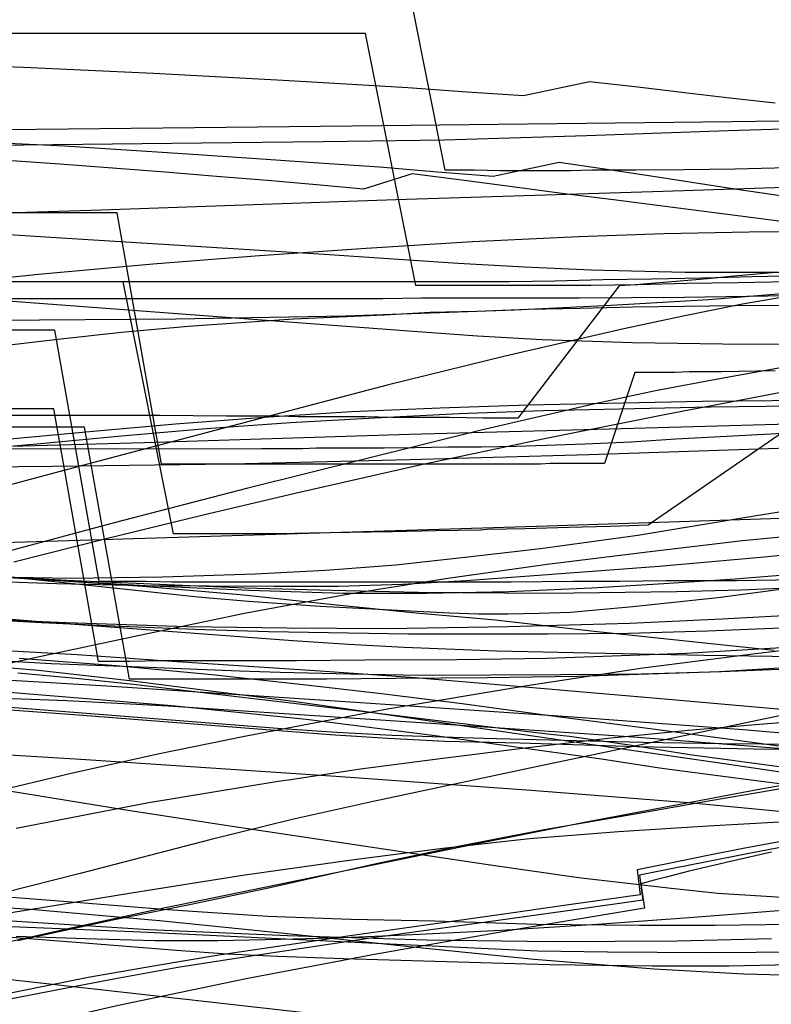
# Model space of a CAD drawing. Header units: millimetres. Extents: x 0 to 1298, y -1 to 755.
# Tile 157 of 169: x 244 to 369, y 165 to 328. Entities that reach past the tile are written whole.
import ezdxf

# ---------------------------------------------------------------- set-up
doc = ezdxf.new("R2010")
doc.units = ezdxf.units.MM
doc.layers.add('1', color=7, linetype='Continuous')

# ---------------------------------------------------------------- blocks, each defined once
blk = doc.blocks.new('PART001')
at = {"layer": '1'}
blk.add_lwpolyline([(403.5, 310.7), (361.5, 309.4), (338.1, 308.6), (314.6, 307.9), (294.6, 307.6), (274.5, 307.4), (230.3, 306.9)], dxfattribs=at)
blk = doc.blocks.new('PART005')
at = {"layer": '1'}
blk.add_lwpolyline([(380.3, 297.2), (362.6, 299.8), (348.4, 302), (341.1, 303.1), (333.6, 304.2), (322.7, 301.9), (313.5, 302.6), (303.9, 303.4), (293.9, 304.1), (283.6, 304.8), (273.1, 305.5), (251.9, 306.9), (241.4, 307.4)], dxfattribs=at)
blk = doc.blocks.new('PART009')
at = {"layer": '1'}
blk.add_lwpolyline([(385.1, 274.1), (360.6, 274.2), (345.7, 274.4), (330.8, 274.9), (320.1, 275.5), (309.5, 276.3), (288.2, 277.9), (246.2, 281), (192.3, 285.1)], dxfattribs=at)
blk = doc.blocks.new('PART016')
at = {"layer": '1'}
blk.add_lwpolyline([(378.6, 202.3), (368.6, 200.5), (358.6, 198.8), (344.9, 196.4), (331.1, 194), (317.2, 191.3), (303.4, 188.4), (285.6, 184.4), (272.8, 181.7), (259.9, 179.1), (244.1, 175.7)], dxfattribs=at)
blk = doc.blocks.new('PART019')
at = {"layer": '1'}
blk.add_lwpolyline([(385.2, 207.1), (365.8, 207.3), (346.5, 207.7), (327.1, 208.3), (314.7, 208.6), (305.3, 209.1), (295.8, 209.7), (276.8, 211.2), (254.9, 212.9), (233.1, 214.5)], dxfattribs=at)
blk = doc.blocks.new('PART020')
at = {"layer": '1'}
blk.add_lwpolyline([(371.7, 266.5), (351.3, 262.6), (330.9, 258.5), (310.6, 254.2), (290.2, 249.6), (274.6, 245.9), (259, 242.1), (243.5, 238.2)], dxfattribs=at)
blk = doc.blocks.new('PART021')
at = {"layer": '1'}
blk.add_lwpolyline([(374.3, 173.8), (358, 173.7), (341.6, 173.8), (330, 174), (318.4, 174.5), (295.2, 175.6), (264.5, 177.1), (233.7, 178.4)], dxfattribs=at)
blk = doc.blocks.new('PART025')
at = {"layer": '1'}
blk.add_lwpolyline([(372.4, 203.2), (359.4, 205.1), (346.3, 207), (317.5, 211.2), (302.5, 213.4), (289.7, 215.2), (276.9, 216.8), (262.7, 218.6), (247.6, 220.3), (232.5, 221.6)], dxfattribs=at)
blk = doc.blocks.new('PART027')
at = {"layer": '1'}
blk.add_lwpolyline([(373.8, 182.6), (367.8, 183), (359.8, 183.5), (352.1, 184.3), (336.8, 186.1), (321.5, 188.3), (278.5, 194.7), (261.7, 197.3), (214.3, 205)], dxfattribs=at)
blk = doc.blocks.new('PART032')
at = {"layer": '1'}
blk.add_lwpolyline([(373.4, 285.5), (365.4, 285.3), (361.5, 285.2), (357.2, 285.1), (348.9, 284.9), (340.8, 284.8), (332.9, 284.6), (325.4, 284.5), (0, 284.5)], dxfattribs=at)
blk = doc.blocks.new('PART057')
at = {"layer": '1'}
blk.add_lwpolyline([(383.5, 261.3), (343.9, 260.2), (308.9, 259.3), (265.1, 257.9), (220.8, 256.7)], dxfattribs=at)
blk = doc.blocks.new('PART061')
at = {"layer": '1'}
blk.add_lwpolyline([(385.7, 235.5), (362.9, 235.1), (351.2, 235.1), (343.6, 235), (336, 235), (325.7, 234.9), (269.7, 234.9), (265.4, 235), (257.6, 235), (250.3, 276.5), (0.1, 276.5)], dxfattribs=at)
blk = doc.blocks.new('PART063')
at = {"layer": '1'}
blk.add_lwpolyline([(368.7, 176), (353.1, 175.6), (332.5, 175.5), (311.7, 175.8), (288.7, 176.5), (265.8, 177.5), (235.2, 179.4)], dxfattribs=at)
blk = doc.blocks.new('PART065')
at = {"layer": '1'}
blk.add_lwpolyline([(370.7, 280.6), (362.7, 280.5), (354.3, 280.4), (345.8, 280.3), (337.1, 280.1), (328.5, 279.9), (320, 279.6), (312.3, 279.4), (304.7, 279), (289.7, 278.3), (272.3, 277.1), (261.3, 276.1), (250.3, 274.9), (228.3, 272.3)], dxfattribs=at)
blk = doc.blocks.new('PART067')
at = {"layer": '1'}
blk.add_lwpolyline([(368.7, 190.3), (361.9, 188.8), (355.1, 187.2), (351.3, 186.2), (349.3, 185.7), (347.1, 185.1), (347.7, 181.1), (325.5, 177.4), (303.1, 173.4), (281.9, 169.4), (260.8, 165), (247.4, 161.9), (234, 158.7)], dxfattribs=at)
blk = doc.blocks.new('PART070')
at = {"layer": '1'}
blk.add_lwpolyline([(374.1, 234), (363.6, 233.6), (353, 233.3), (331.8, 233), (310.3, 233.2), (296, 233.5), (281.6, 233.9), (252.2, 235.2), (222.7, 236.9)], dxfattribs=at)
blk = doc.blocks.new('PART073')
at = {"layer": '1'}
blk.add_lwpolyline([(369.1, 223.6), (338.9, 226.8), (323.1, 228.6), (310, 229.8), (296.8, 231.1), (280.9, 232.8), (264.8, 234.2), (248.5, 235.3), (234.2, 236.1)], dxfattribs=at)
blk = doc.blocks.new('PART074')
at = {"layer": '1'}
blk.add_lwpolyline([(378.1, 209.3), (364, 210.5), (335.9, 212.6), (301.6, 214.9), (275.6, 216.6), (258.9, 217.7), (242.1, 218.7)], dxfattribs=at)
blk = doc.blocks.new('PART076')
at = {"layer": '1'}
blk.add_lwpolyline([(375.8, 229.6), (360.5, 228.8), (345.3, 228.1), (325.2, 227.5), (305.1, 227.2), (288.6, 227.3), (272.1, 227.5), (252.2, 228.2), (232.4, 229)], dxfattribs=at)
blk = doc.blocks.new('PART077')
at = {"layer": '1'}
blk.add_lwpolyline([(373.1, 282.7), (358.3, 281.5), (342.2, 280.6), (326.2, 279.8), (298.3, 278.8), (270.3, 278.3), (240.2, 278.1)], dxfattribs=at)
blk = doc.blocks.new('PART078')
at = {"layer": '1'}
blk.add_lwpolyline([(371.4, 303.3), (362.7, 303.1), (354.2, 303), (346.2, 302.9), (339, 302.9), (335.5, 302.8), (323.9, 302.8), (319.6, 302.9), (314.8, 302.9), (306.5, 344.4)], dxfattribs=at)
blk = doc.blocks.new('PART080')
at = {"layer": '1'}
blk.add_lwpolyline([(375.9, 195.6), (358.2, 194.6), (343.4, 193.7), (328.7, 192.5), (314.4, 190.9), (300.1, 189.1), (281.7, 186.5), (263.3, 183.6), (240, 179.8)], dxfattribs=at)
blk = doc.blocks.new('PART082')
at = {"layer": '1'}
blk.add_lwpolyline([(373.9, 234.2), (359.8, 232.3), (345.8, 230.8), (335.5, 229.9), (330.3, 229.7), (325.1, 229.6), (320.3, 229.6), (315.5, 229.8), (305.9, 230.3), (294.1, 230.9), (282.3, 231.7), (273.9, 232.4), (248.7, 235.1), (212.9, 238.7)], dxfattribs=at)
blk = doc.blocks.new('PART084')
at = {"layer": '1'}
blk.add_lwpolyline([(380.7, 243.3), (363.9, 241.7), (347.7, 239.8), (331.6, 237.8), (315.2, 235.5), (298.9, 232.9), (281.6, 229.7), (264.3, 226.1), (247, 222.4), (229.8, 218.6)], dxfattribs=at)
blk = doc.blocks.new('PART108')
at = {"layer": '1'}
blk.add_lwpolyline([(372.1, 260.7), (348.3, 244.3), (345.3, 244.2), (342, 244.1), (335.2, 243.9), (328, 243.7), (321.7, 243.6), (320.6, 243.5), (313.2, 243.4), (306, 243.2), (299, 243.1), (292.4, 243), (287.4, 242.9), (269.9, 242.9), (261.6, 284.5), (0, 284.5)], dxfattribs=at)
blk = doc.blocks.new('PART111')
at = {"layer": '1'}
blk.add_lwpolyline([(383.9, 292.7), (363.1, 295.4), (352.8, 296.7), (342.6, 298), (334.5, 299), (326.3, 300.1), (317.9, 301.2), (309.3, 302.3), (301.3, 299.8), (293.5, 300.5), (285.4, 301.2), (277, 301.9), (268.5, 302.6), (251.1, 303.9), (233.6, 305.1)], dxfattribs=at)
blk = doc.blocks.new('PART113')
at = {"layer": '1'}
blk.add_lwpolyline([(377.5, 271.6), (359.2, 268.3), (349.5, 266.5), (339.8, 264.4), (320.7, 260), (282.2, 250.4), (260.1, 244.7), (238.1, 238.8)], dxfattribs=at)
blk = doc.blocks.new('PART115')
at = {"layer": '1'}
blk.add_lwpolyline([(373.6, 208.1), (360.5, 208.2), (347.4, 208.4), (321.1, 209.1), (306, 209.6), (296.9, 210.1), (287.8, 210.7), (269.5, 212.1), (227.5, 215.4)], dxfattribs=at)
blk = doc.blocks.new('PART117')
at = {"layer": '1'}
blk.add_lwpolyline([(382.9, 215.5), (329.8, 204.4), (302.9, 198.7), (289.5, 195.7), (276.1, 192.4), (254.5, 186.8), (233.1, 181.4)], dxfattribs=at)
blk = doc.blocks.new('PART120')
at = {"layer": '1'}
blk.add_lwpolyline([(371.5, 282.2), (354.3, 281.9), (336.9, 281.8), (310.9, 281.8), (304.5, 281.7), (0, 281.7)], dxfattribs=at)
blk = doc.blocks.new('PART121')
at = {"layer": '1'}
blk.add_lwpolyline([(387.6, 300.6), (350.8, 299.4), (306.6, 298), (258, 296.3), (203.1, 294.6)], dxfattribs=at)
blk = doc.blocks.new('PART122')
at = {"layer": '1'}
blk.add_lwpolyline([(376.6, 213.3), (351, 215.6), (325.4, 217.8), (309.8, 219.1), (294.1, 220.2), (269.7, 221.8), (254, 222.9), (238.2, 223.8)], dxfattribs=at)
blk = doc.blocks.new('PART126')
at = {"layer": '1'}
blk.add_lwpolyline([(392.1, 246.1), (329.9, 244.1), (297.6, 243.1), (186, 239.7)], dxfattribs=at)
blk = doc.blocks.new('PART130')
at = {"layer": '1'}
blk.add_lwpolyline([(370.7, 191.2), (364.4, 190), (358.3, 188.8), (352.4, 187.6), (346.9, 186.5), (347.4, 182.4), (336.2, 180.8), (301.7, 176), (280.9, 172.9), (270.6, 171.3), (260.3, 169.4), (251.4, 167.7), (242.6, 166)], dxfattribs=at)
blk = doc.blocks.new('PART132')
at = {"layer": '1'}
blk.add_lwpolyline([(372.7, 220.6), (360.4, 220.1), (347.2, 219.7), (333.9, 219.6), (310.7, 219.5), (299.1, 219.7), (287.5, 220), (280.8, 220.2), (263, 220.9), (249.7, 221.4), (236.4, 222.2)], dxfattribs=at)
blk = doc.blocks.new('PART135')
at = {"layer": '1'}
blk.add_lwpolyline([(386.2, 264.1), (358.6, 263.8), (331, 263.2), (317.1, 262.7), (303.1, 262), (289.2, 261.2), (275.3, 260.2), (261.3, 259), (247.3, 257.7), (231.7, 256.3)], dxfattribs=at)
blk = doc.blocks.new('PART138')
at = {"layer": '1'}
blk.add_lwpolyline([(383.6, 221.5), (360.1, 220.1), (336.7, 219.3), (321.7, 219.1), (306.5, 219), (295.2, 218.9), (262.6, 218.9), (255.2, 260.5), (0, 260.5)], dxfattribs=at)
blk = doc.blocks.new('PART139')
at = {"layer": '1'}
blk.add_lwpolyline([(374.3, 171.8), (361.7, 171.5), (349, 171.5), (332, 171.7), (298, 172.7), (287.1, 173.1), (278.8, 173.5), (270.4, 174.1), (253.8, 175.4), (234.6, 176.9)], dxfattribs=at)
blk = doc.blocks.new('PART162')
at = {"layer": '1'}
blk.add_lwpolyline([(376, 207), (362.6, 208.8), (347.8, 210.8), (332.9, 212.7), (317.6, 214.8), (304.7, 216.4), (291.8, 217.9), (276.2, 219.6), (260.4, 221.1), (244.4, 222.3)], dxfattribs=at)
blk = doc.blocks.new('PART163')
at = {"layer": '1'}
blk.add_lwpolyline([(382.1, 195.9), (355.6, 198.4), (329, 200.5), (296.7, 202.8), (271.1, 204.5), (254.6, 205.6), (238.2, 206.6)], dxfattribs=at)
blk = doc.blocks.new('PART164')
at = {"layer": '1'}
blk.add_lwpolyline([(371.5, 284.5), (363.1, 284.3), (354.7, 284.2), (346.6, 284), (338.9, 283.9), (309.9, 283.9), (301.6, 325.5), (0, 325.5)], dxfattribs=at)
blk = doc.blocks.new('PART167')
at = {"layer": '1'}
blk.add_lwpolyline([(403.7, 242.9), (368.1, 239.1), (363.8, 238.7), (350.1, 237.5), (328.7, 235.9), (318.2, 235.1), (307.7, 234.5), (297.1, 234.2), (286.5, 234.2), (265, 234.3), (250.6, 234.6), (236.3, 235.1)], dxfattribs=at)
blk = doc.blocks.new('PART168')
at = {"layer": '1'}
blk.add_lwpolyline([(375, 155.1), (361.3, 156.3), (347.7, 157.5), (339.1, 158.5), (317.1, 160.8), (300.4, 162.8), (283.7, 164.7), (263.2, 167), (239.5, 169.6)], dxfattribs=at)
blk = doc.blocks.new('PART169')
at = {"layer": '1'}
blk.add_lwpolyline([(369.3, 269.8), (363.3, 269.7), (360.4, 269.6), (355.1, 269.6), (352.7, 269.5), (346.1, 269.5), (341.1, 254.5), (332.1, 254.5), (330.5, 254.4), (267.9, 254.4), (260.6, 295.9), (0.1, 295.9)], dxfattribs=at)
blk = doc.blocks.new('PART170')
at = {"layer": '1'}
blk.add_lwpolyline([(370.5, 180.7), (364.3, 180.2), (355.1, 179.5), (339.9, 178.4), (324, 177.4), (308.3, 176.6), (298, 176.2), (287.6, 175.9), (277.2, 175.7), (266.8, 175.7), (255.4, 176), (243.9, 176.4)], dxfattribs=at)
blk = doc.blocks.new('PART172')
at = {"layer": '1'}
blk.add_lwpolyline([(392.8, 292.9), (365, 292.7), (350.9, 292.4), (336.8, 291.9), (319.3, 291.1), (301.7, 290), (284.1, 288.8), (266.5, 287.4), (247.6, 285.7), (233.3, 284.2)], dxfattribs=at)
blk = doc.blocks.new('PART174')
at = {"layer": '1'}
blk.add_lwpolyline([(382.3, 260.1), (367.5, 259.3), (352.9, 258.5), (345.5, 258), (337.9, 257.7), (326.5, 257.3), (320.8, 257.2), (315.2, 257.2), (309.8, 257.1), (304.7, 257), (293.5, 257), (291.2, 256.9), (284.5, 256.9), (0.3, 256.8)], dxfattribs=at)
blk = doc.blocks.new('PART175')
at = {"layer": '1'}
blk.add_lwpolyline([(380.2, 224.7), (366.5, 223.1), (347.4, 220.7), (328.3, 217.8), (304.9, 213.9), (281.6, 209.4), (267.3, 206.5), (253, 203.3), (239.1, 200)], dxfattribs=at)
blk = doc.blocks.new('PART177')
at = {"layer": '1'}
blk.add_lwpolyline([(370, 201.6), (359.8, 202.9), (350.2, 204.2), (340.6, 205.7), (313.1, 209.5), (291.8, 212.2), (269.6, 214.5), (241.4, 216.8)], dxfattribs=at)
blk = doc.blocks.new('PART179')
at = {"layer": '1'}
blk.add_lwpolyline([(372.8, 236.2), (362.7, 235.4), (350.9, 234.6), (339, 233.9), (325.3, 233.3), (311.7, 233), (297.9, 233), (282.4, 233.5), (265.2, 234.3), (248, 235.3), (222.1, 236.9)], dxfattribs=at)
blk = doc.blocks.new('PART184')
at = {"layer": '1'}
blk.add_lwpolyline([(389.7, 311.3), (362.2, 310.9), (299.4, 310.2), (236.8, 309.5)], dxfattribs=at)
blk = doc.blocks.new('PART185')
at = {"layer": '1'}
blk.add_lwpolyline([(369.3, 314), (361.8, 314.8), (354.3, 315.7), (346.6, 316.6), (338.6, 317.5), (327.7, 315.2), (318.4, 315.8), (308.6, 316.5), (298.4, 317.1), (288, 317.7), (266.6, 318.9), (255.8, 319.4), (245.1, 319.9), (232.7, 320.3)], dxfattribs=at)
blk = doc.blocks.new('PART190')
at = {"layer": '1'}
blk.add_lwpolyline([(369.9, 286), (354.4, 286), (338.9, 286.4), (327.9, 286.9), (316.9, 287.5), (294.8, 289), (251.4, 291.7), (195.7, 295.2)], dxfattribs=at)
blk = doc.blocks.new('PART192')
at = {"layer": '1'}
blk.add_lwpolyline([(374, 207.1), (345.9, 209.3), (311.6, 211.6), (285.7, 213.3), (269, 214.4), (252.3, 215.3), (231.3, 216.1)], dxfattribs=at)
blk = doc.blocks.new('PART194')
at = {"layer": '1'}
blk.add_lwpolyline([(376.3, 222.5), (357.5, 222.8), (338.6, 223.2), (323.3, 223.5), (308, 224.1), (298.8, 224.6), (289.6, 225.2), (271.2, 226.6), (249.9, 228.2), (228.7, 229.9)], dxfattribs=at)
blk = doc.blocks.new('PART195')
at = {"layer": '1'}
blk.add_lwpolyline([(382.5, 284), (363.9, 280.8), (354.1, 278.8), (344.3, 276.7), (324.7, 272.2), (305.2, 267.4), (285.7, 262.3), (255.7, 254.4), (240.8, 250.4)], dxfattribs=at)
blk = doc.blocks.new('PART197')
at = {"layer": '1'}
blk.add_lwpolyline([(378.4, 202.7), (366.9, 200.7), (355.6, 198.6), (346.8, 196.9), (337.8, 195.2), (319.5, 191.6), (282.5, 184), (267, 180.8), (251.7, 177.5), (236.4, 174.1)], dxfattribs=at)
blk = doc.blocks.new('PART205')
at = {"layer": '1'}
blk.add_lwpolyline([(411.1, 258.4), (368.2, 256.9), (338.5, 255.9), (308.9, 255.1), (279.4, 254.4), (249.9, 254), (221.8, 253.7)], dxfattribs=at)
blk = doc.blocks.new('PART207')
at = {"layer": '1'}
blk.add_lwpolyline([(372, 178.4), (359.4, 178.2), (346.9, 178.2), (329.9, 178.4), (313, 178.9), (299.2, 179.2), (285.5, 179.7), (268.9, 180.8), (252.4, 182.1), (233.3, 183.6)], dxfattribs=at)
blk = doc.blocks.new('PART210')
at = {"layer": '1'}
blk.add_lwpolyline([(377.7, 224.5), (354.6, 223.1), (331.6, 222.3), (316.7, 222.1), (301.5, 222), (290.2, 221.9), (267.9, 221.9), (262.6, 221.8), (257.5, 221.8), (250.1, 263.5), (0, 263.5)], dxfattribs=at)
blk = doc.blocks.new('PART211')
at = {"layer": '1'}
blk.add_lwpolyline([(386.1, 265), (357.3, 264.7), (328.5, 264.1), (313.9, 263.6), (299.3, 263), (284.8, 262.1), (270.2, 261), (256.6, 259.8), (242.9, 258.5)], dxfattribs=at)
blk = doc.blocks.new('PART213')
at = {"layer": '1'}
blk.add_lwpolyline([(370.3, 192.1), (364, 190.9), (357.9, 189.7), (352, 188.5), (346.5, 187.4), (347, 183.3), (335.2, 181.6), (323.3, 179.9), (299.1, 176.5), (277.4, 173.3), (266.6, 171.5), (255.8, 169.6), (237.2, 165.9)], dxfattribs=at)
blk = doc.blocks.new('PART218')
at = {"layer": '1'}
blk.add_lwpolyline([(370.3, 227.3), (358.1, 226.8), (345, 226.4), (331.8, 226.3), (308.7, 226.3), (285.6, 226.7), (273.4, 227.1), (261.3, 227.6), (248.1, 228.2), (235, 228.9)], dxfattribs=at)
blk = doc.blocks.new('PART220')
at = {"layer": '1'}
blk.add_lwpolyline([(379, 169.8), (364.1, 170.2), (349.3, 171), (329.5, 172.6), (308.9, 174.7), (288.2, 176.9), (267.6, 179), (247, 180.8), (217.2, 182.8)], dxfattribs=at)
blk = doc.blocks.new('PART221')
at = {"layer": '1'}
blk.add_lwpolyline([(370.8, 204.3), (355.2, 206.4), (345.2, 208), (335.3, 209.4), (331.7, 209.8), (301.4, 213.5), (276.6, 216.4), (263.3, 218), (253.8, 219), (244.2, 219.9)], dxfattribs=at)
blk = doc.blocks.new('PART223')
at = {"layer": '1'}
blk.add_lwpolyline([(370, 286.1), (362.5, 285.4), (358.1, 285), (353.6, 284.6), (348.8, 284.2), (346.2, 284), (343.5, 283.8), (326.8, 262), (321, 262), (315.5, 262.1), (305.9, 262.1), (301.6, 262.2), (290.5, 262.2), (287.3, 262.3), (278.6, 262.3), (267.7, 262.4), (156, 262.4)], dxfattribs=at)
blk = doc.blocks.new('PART224')
at = {"layer": '1'}
blk.add_lwpolyline([(381.2, 212.5), (368, 211.5), (354.9, 210.4), (341.7, 209.1), (328, 207.5), (314.4, 205.8), (300.8, 204), (288.9, 202.2), (287.2, 202), (265.5, 198.4), (243.9, 194.2)], dxfattribs=at)
blk = doc.blocks.new('PART225')
at = {"layer": '1'}
blk.add_lwpolyline([(372, 246.8), (363.5, 245.4), (346.6, 242.6), (330.5, 240.4), (318.5, 239), (306.6, 237.7), (295, 236.8), (283.4, 236.2), (268.1, 235.7), (252.8, 235.5), (237.5, 235.8)], dxfattribs=at)

msp = doc.modelspace()

# ---------------------------------------------------------------- block references
for name in ['PART184', 'PART001', 'PART121', 'PART185', 'PART078', 'PART111', 'PART164', 'PART005', 'PART032', 'PART190', 'PART077', 'PART205', 'PART195', 'PART009', 'PART223', 'PART120', 'PART057', 'PART169', 'PART172', 'PART113', 'PART020', 'PART065', 'PART082', 'PART108', 'PART126', 'PART073', 'PART061', 'PART174', 'PART211', 'PART135', 'PART025', 'PART179', 'PART225', 'PART210', 'PART194', 'PART070', 'PART138', 'PART162', 'PART218', 'PART084', 'PART167', 'PART076', 'PART132', 'PART115', 'PART019', 'PART117', 'PART027', 'PART197', 'PART016', 'PART175', 'PART221', 'PART122', 'PART220', 'PART177', 'PART074', 'PART192', 'PART207', 'PART224', 'PART063', 'PART139', 'PART163', 'PART067', 'PART213', 'PART021', 'PART130', 'PART080', 'PART170', 'PART168']:
    msp.add_blockref(name, (0, 0))

doc.saveas('drawing.dxf')
